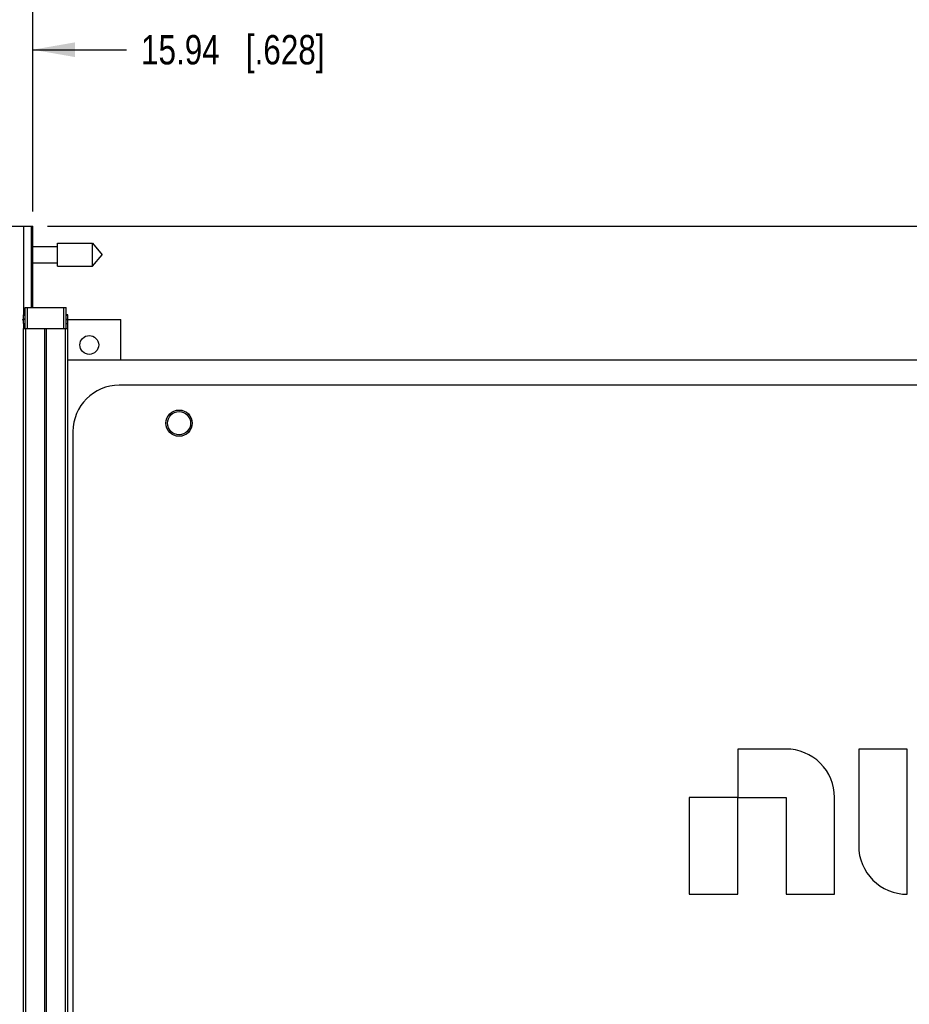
# Model space of a CAD drawing. Header units: inches. Extents: x 0 to 34, y 0 to 22.
# Tile 27 of 52: x 14.4 to 18.2, y 9.4 to 13.6. Entities that reach past the tile are written whole.
import ezdxf

# ---------------------------------------------------------------- set-up
doc = ezdxf.new("R2010")
doc.units = ezdxf.units.IN
doc.header["$LTSCALE"] = 1.87
doc.header["$MEASUREMENT"] = 0
doc.layers.get('0').update_dxf_attribs({"linetype": 'CONTINUOUS'})
doc.layers.add('02___PRT_ALL_AXES', color=7, linetype='CONTINUOUS')
doc.layers.add('DIMENSIONS', color=7, linetype='CONTINUOUS')
doc.styles.get("Standard").update_dxf_attribs({"font": 'txt', "width": 0.8})
doc.dimstyles.new('DIMSTYLE_1', dxfattribs={"dimtxt": 0.125, "dimasz": 0.18, "dimexe": 0.125, "dimexo": 0.0625, "dimgap": 0.0625, "dimtad": 0, "dimtih": 1, "dimtoh": 1, "dimzin": 0, "dimdsep": 46, "dimtxsty": 'STANDARD', "dimblk": '_FILLED', "dimblk1": '_FILLED', "dimblk2": '_FILLED', "dimcen": 0.09, "dimazin": 0, "dimtp": 0.01, "dimtm": 0.01, "dimtfac": 1, "dimtofl": 0, "dimtmove": 0, "dimatfit": 3, "dimldrblk": '_FILLED', "dimfxl": 1, "dimtolj": 1, "dimtzin": 0, "dimarcsym": 0})

# ---------------------------------------------------------------- blocks, each defined once
blk = doc.blocks.new('_FILLED')
at = {"color": 0, "linetype": 'BYBLOCK'}
blk.add_solid([(0, 0), (-1, 0.174), (-1, -0.174)], dxfattribs=at)
blk = doc.blocks.new('*D24')
at = {"layer": 'DIMENSIONS', "color": 2, "linetype": 'CONTINUOUS'}
for p, q in [((21.243, 10.4265), (21.243, 5.9361)), ((12.9462, 8.1837), (12.9462, 5.9361)), ((12.9462, 6.0611), (16.2196, 6.0611)), ((21.243, 6.0611), (17.9696, 6.0611))]:
    blk.add_line(p, q, dxfattribs=at)
at = {"layer": 'DIMENSIONS', "color": 2, "linetype": 'CONTINUOUS', "xscale": 0.18, "yscale": 0.18, "zscale": 0.18, "rotation": 180}
blk.add_blockref('_FILLED', (12.9462, 6.0611), dxfattribs=at)
at = {"layer": 'DIMENSIONS', "color": 2, "linetype": 'CONTINUOUS', "xscale": 0.18, "yscale": 0.18, "zscale": 0.18}
blk.add_blockref('_FILLED', (21.243, 6.0611), dxfattribs=at)
at = {"layer": 'DIMENSIONS', "color": 2, "linetype": 'CONTINUOUS', "insert": (17.0946, 6.1236), "char_height": 0.125, "width": 1.625, "attachment_point": 2, "line_spacing_factor": 0.9}
blk.add_mtext('(210.74{\\ftxt.shx;\\W1.000000;\\H0.125000; }[8.297])', dxfattribs=at)
blk = doc.blocks.new('*D31')
at = {"layer": 'DIMENSIONS', "color": 2, "linetype": 'CONTINUOUS'}
for p, q in [((21.993, 12.6989), (21.993, 13.0589)), ((14.5048, 12.6989), (22.118, 12.6989)), ((20.8193, 12.129), (22.118, 12.129)), ((21.993, 12.129), (21.993, 11.769))]:
    blk.add_line(p, q, dxfattribs=at)
at = {"layer": 'DIMENSIONS', "color": 2, "linetype": 'CONTINUOUS', "xscale": 0.18, "yscale": 0.18, "zscale": 0.18}
for p, rotation in [((21.993, 12.6989), 270), ((21.993, 12.129), 90)]:
    blk.add_blockref('_FILLED', p, dxfattribs=dict(at, rotation=rotation))
at = {"layer": 'DIMENSIONS', "color": 2, "linetype": 'CONTINUOUS', "insert": (21.993, 12.4764), "char_height": 0.125, "width": 1.225, "attachment_point": 2, "line_spacing_factor": 0.9}
blk.add_mtext('14.48{\\ftxt.shx;\\W1.000000;\\H0.125000; }[.570]', dxfattribs=at)
blk = doc.blocks.new('*D33')
at = {"layer": 'DIMENSIONS', "color": 2, "linetype": 'CONTINUOUS'}
for p, q in [((14.4423, 12.7614), (14.4423, 15.0739)), ((20.8356, 12.1127), (20.8356, 15.0739)), ((14.4423, 14.9489), (16.8639, 14.9489)), ((20.8356, 14.9489), (18.4139, 14.9489))]:
    blk.add_line(p, q, dxfattribs=at)
at = {"layer": 'DIMENSIONS', "color": 2, "linetype": 'CONTINUOUS', "xscale": 0.18, "yscale": 0.18, "zscale": 0.18, "rotation": 180}
blk.add_blockref('_FILLED', (14.4423, 14.9489), dxfattribs=at)
at = {"layer": 'DIMENSIONS', "color": 2, "linetype": 'CONTINUOUS', "xscale": 0.18, "yscale": 0.18, "zscale": 0.18}
blk.add_blockref('_FILLED', (20.8356, 14.9489), dxfattribs=at)
at = {"layer": 'DIMENSIONS', "color": 2, "linetype": 'CONTINUOUS', "insert": (17.6389, 15.0114), "char_height": 0.125, "width": 1.425, "attachment_point": 2, "line_spacing_factor": 0.9}
blk.add_mtext('162.39{\\ftxt.shx;\\W1.000000;\\H0.125000; }[6.393]', dxfattribs=at)
blk = doc.blocks.new('*D34')
at = {"layer": 'DIMENSIONS', "color": 2, "linetype": 'CONTINUOUS'}
for p, q in [((13.8146, 11.8068), (13.8146, 13.5739)), ((14.4423, 12.7614), (14.4423, 13.5739)), ((13.8146, 13.4489), (13.4546, 13.4489)), ((14.4423, 13.4489), (14.8404, 13.4489))]:
    blk.add_line(p, q, dxfattribs=at)
at = {"layer": 'DIMENSIONS', "color": 2, "linetype": 'CONTINUOUS', "xscale": 0.18, "yscale": 0.18, "zscale": 0.18}
blk.add_blockref('_FILLED', (13.8146, 13.4489), dxfattribs=at)
at = {"layer": 'DIMENSIONS', "color": 2, "linetype": 'CONTINUOUS', "xscale": 0.18, "yscale": 0.18, "zscale": 0.18, "rotation": 180}
blk.add_blockref('_FILLED', (14.4423, 13.4489), dxfattribs=at)
at = {"layer": 'DIMENSIONS', "color": 2, "linetype": 'CONTINUOUS', "insert": (14.9029, 13.5114), "char_height": 0.125, "width": 1.225, "attachment_point": 1, "line_spacing_factor": 0.9}
blk.add_mtext('15.94{\\ftxt.shx;\\W1.000000;\\H0.125000; }[.628]', dxfattribs=at)
blk = doc.blocks.new('*D35')
at = {"layer": 'DIMENSIONS', "color": 2, "linetype": 'CONTINUOUS'}
for p, q in [((13.604, 11.1986), (13.604, 14.3239)), ((14.4423, 12.7614), (14.4423, 14.3239)), ((13.604, 14.1989), (13.244, 14.1989)), ((14.4423, 14.1989), (14.79, 14.1989))]:
    blk.add_line(p, q, dxfattribs=at)
at = {"layer": 'DIMENSIONS', "color": 2, "linetype": 'CONTINUOUS', "xscale": 0.18, "yscale": 0.18, "zscale": 0.18}
blk.add_blockref('_FILLED', (13.604, 14.1989), dxfattribs=at)
at = {"layer": 'DIMENSIONS', "color": 2, "linetype": 'CONTINUOUS', "xscale": 0.18, "yscale": 0.18, "zscale": 0.18, "rotation": 180}
blk.add_blockref('_FILLED', (14.4423, 14.1989), dxfattribs=at)
at = {"layer": 'DIMENSIONS', "color": 2, "linetype": 'CONTINUOUS', "insert": (14.8525, 14.2614), "char_height": 0.125, "width": 1.225, "attachment_point": 1, "line_spacing_factor": 0.9}
blk.add_mtext('21.29{\\ftxt.shx;\\W1.000000;\\H0.125000; }[.838]', dxfattribs=at)
blk = doc.blocks.new('*D36')
at = {"layer": 'DIMENSIONS', "color": 2, "linetype": 'CONTINUOUS'}
for p, q in [((13.0646, 10.7627), (13.0646, 15.0739)), ((14.4423, 12.7614), (14.4423, 15.0739)), ((13.0646, 14.9489), (12.6942, 14.9489)), ((14.4423, 14.9489), (14.8023, 14.9489))]:
    blk.add_line(p, q, dxfattribs=at)
at = {"layer": 'DIMENSIONS', "color": 2, "linetype": 'CONTINUOUS', "xscale": 0.18, "yscale": 0.18, "zscale": 0.18}
blk.add_blockref('_FILLED', (13.0646, 14.9489), dxfattribs=at)
at = {"layer": 'DIMENSIONS', "color": 2, "linetype": 'CONTINUOUS', "xscale": 0.18, "yscale": 0.18, "zscale": 0.18, "rotation": 180}
blk.add_blockref('_FILLED', (14.4423, 14.9489), dxfattribs=at)
at = {"layer": 'DIMENSIONS', "color": 2, "linetype": 'CONTINUOUS', "insert": (12.6317, 15.0114), "char_height": 0.125, "width": 1.325, "attachment_point": 3, "line_spacing_factor": 0.9}
blk.add_mtext('34.99{\\ftxt.shx;\\W1.000000;\\H0.125000; }[1.378]', dxfattribs=at)

msp = doc.modelspace()

# ---------------------------------------------------------------- linework, layer by layer
at = {"color": 7, "linetype": 'CONTINUOUS'}
for p, q in [((14.3443, 12.6989), (14.4038, 12.6989)), ((14.4423, 12.6118), (14.548, 12.6118)), ((14.548, 12.5276), (14.548, 12.626)), ((14.548, 12.626), (14.696, 12.626)), ((14.696, 12.5276), (14.696, 12.626)), ((14.696, 12.626), (14.7373, 12.5768)), ((14.696, 12.5276), (14.7373, 12.5768)), ((14.4423, 12.5418), (14.548, 12.5418)), ((14.548, 12.5276), (14.696, 12.5276)), ((14.4103, 12.3219), (14.4035, 12.3213)), ((14.4035, 12.2843), (14.4035, 12.3213)), ((14.4103, 12.3183), (14.4035, 12.3183)), ((14.4103, 12.2624), (14.4103, 12.3524)), ((14.4103, 12.3524), (14.5843, 12.3524)), ((14.4203, 12.2624), (14.4203, 12.3524)), ((14.5743, 12.2624), (14.5743, 12.3524)), ((14.5843, 12.2624), (14.5843, 12.3524)), ((14.591, 12.3213), (14.5843, 12.3219)), ((14.591, 12.3183), (14.5843, 12.3183)), ((14.591, 12.2843), (14.591, 12.3213)), ((14.4035, 12.2843), (14.4103, 12.2837)), ((14.5843, 12.2837), (14.591, 12.2843)), ((14.591, 12.3019), (14.8168, 12.3019)), ((14.5918, 12.129), (14.5918, 12.3019)), ((14.8168, 12.129), (14.8168, 12.3019)), ((14.4033, 8.2624), (14.4033, 12.2624)), ((14.4033, 12.2624), (14.5913, 12.2624)), ((14.4122, 8.2624), (14.4122, 12.2624)), ((14.4941, 8.2624), (14.4941, 12.2624)), ((14.5004, 8.2624), (14.5004, 12.2624)), ((14.5823, 8.2624), (14.5823, 12.2624)), ((14.5913, 8.2624), (14.5913, 12.2624)), ((20.7568, 12.129), (14.5913, 12.129)), ((20.5865, 12.0219), (14.8101, 12.0219)), ((14.6133, 11.825), (14.6133, 8.5057)), ((17.4408, 10.4743), (17.4408, 10.2698)), ((17.6468, 10.4743), (17.4408, 10.4743)), ((18.1616, 10.4743), (17.9557, 10.4743)), ((17.9557, 10.4743), (17.9557, 10.0624)), ((18.1616, 9.8565), (18.1616, 10.4743)), ((17.2349, 10.2684), (17.2349, 9.8565)), ((17.4408, 10.2684), (17.2349, 10.2684)), ((17.4408, 10.2698), (17.4425, 10.2683)), ((17.4408, 9.8565), (17.4408, 10.2684)), ((17.4425, 10.2683), (17.6468, 10.2683)), ((17.6468, 10.2683), (17.6468, 9.8565)), ((17.8527, 9.8565), (17.8527, 10.2683)), ((17.2349, 9.8565), (17.4408, 9.8565)), ((17.6468, 9.8565), (17.8527, 9.8565))]:
    msp.add_line(p, q, dxfattribs=at)
for centre, radius in [((14.6828, 12.1929), 0.04), ((15.0647, 11.8603), 0.0558)]:
    msp.add_circle(centre, radius, dxfattribs=at)
for centre, radius, start, end in [((14.3235, 12.1699), 0.156, 56.7459, 59.1757), ((14.6695, 12.1722), 0.1533, 123.2791, 123.7953), ((14.6697, 12.1719), 0.1537, 120.8057, 123.2727), ((14.8101, 11.825), 0.1969, 90, 180), ((17.6468, 10.2684), 0.2059, 359.9924, 89.9956), ((18.1616, 10.0624), 0.2059, 179.9958, 269.9965)]:
    msp.add_arc(centre, radius, start, end, dxfattribs=at)
at = {"layer": '02___PRT_ALL_AXES', "color": 7, "linetype": 'CONTINUOUS'}
for p, q in [((14.4038, 12.3213), (14.4038, 12.6989)), ((14.4038, 12.6989), (14.4423, 12.6989)), ((14.4373, 12.3524), (14.4373, 12.6989)), ((14.4423, 12.3524), (14.4423, 12.6989)), ((14.4423, 12.368), (14.4373, 12.368)), ((14.3993, 12.3004), (14.4016, 12.3025)), ((14.4015, 12.2983), (14.3993, 12.3004)), ((14.4038, 12.2964), (14.4015, 12.2983)), ((14.4016, 12.3025), (14.4028, 12.3036)), ((14.4028, 12.3036), (14.4038, 12.3044)), ((14.4038, 12.2624), (14.4038, 12.2843))]:
    msp.add_line(p, q, dxfattribs=at)
msp.add_circle((15.0647, 11.8603), 0.0492, dxfattribs=at)

# ---------------------------------------------------------------- dimensions: what is measured, and where the dimension line sits
at = {"layer": 'DIMENSIONS', "color": 2, "linetype": 'CONTINUOUS'}
for base, p1, picture, middle in [((14.4423, 14.9489), (13.0646, 10.7002), '*D36', (11.9692, 14.9489)), ((14.4423, 14.1989), (13.604, 11.1361), '*D35', (15.465, 14.1989))]:
    dim = msp.add_linear_dim(base=base, p1=p1, p2=(14.4423, 12.6989), dimstyle='DIMSTYLE_1', dxfattribs=at)
    dim.commit()
    dim.dimension.update_dxf_attribs({"geometry": picture, "text_midpoint": middle, "dimtype": 160})
for base, p1, p2, angle, picture, middle in [((14.4423, 14.9489), (20.8356, 12.0502), (14.4423, 12.6989), 180, '*D33', (17.6389, 14.9489)), ((13.8146, 13.4489), (14.4423, 12.6989), (13.8146, 11.7443), 180, '*D34', (15.5154, 13.4489)), ((21.993, 12.6989), (20.7568, 12.129), (14.4423, 12.6989), 90, '*D31', (21.993, 12.4139))]:
    dim = msp.add_linear_dim(base=base, p1=p1, p2=p2, angle=angle, dimstyle='DIMSTYLE_1', dxfattribs=at)
    dim.commit()
    dim.dimension.update_dxf_attribs({"geometry": picture, "text_midpoint": middle, "dimtype": 160})
dim = msp.add_linear_dim(base=(21.243, 6.0611), p1=(12.9462, 8.2462), p2=(21.243, 10.489), text='(<>)', dimstyle='DIMSTYLE_1', dxfattribs=at)
dim.commit()
dim.dimension.update_dxf_attribs({"geometry": '*D24', "text_midpoint": (17.0946, 6.0611), "dimtype": 160})

doc.saveas('drawing.dxf')
